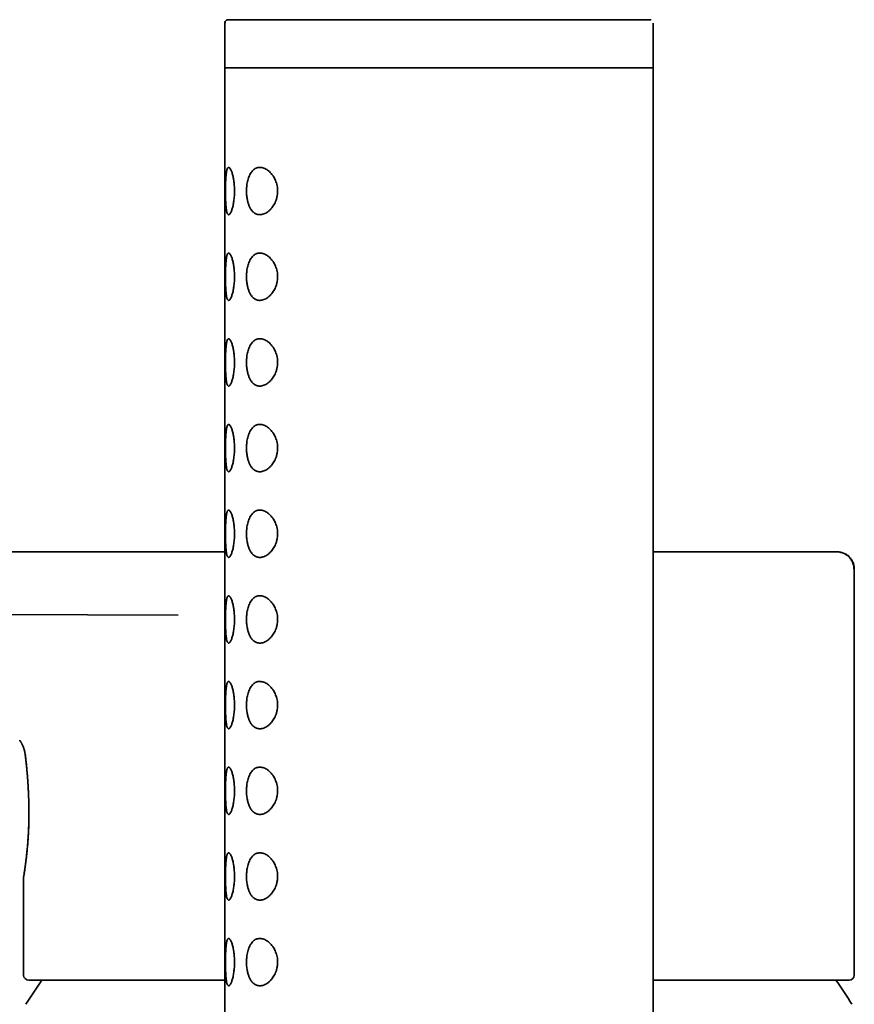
# Model space of a CAD drawing. Header units: millimetres. Extents: x 8 to 960, y 12 to 1994.
# Tile 16 of 24: x 230 to 279, y 1936 to 1994. Entities that reach past the tile are written whole.
import ezdxf

# ---------------------------------------------------------------- set-up
doc = ezdxf.new("R2010")
doc.units = ezdxf.units.MM

msp = doc.modelspace()

# ---------------------------------------------------------------- linework, layer by layer
at = {"color": 7, "linetype": 'Continuous', "lineweight": 35}
for p, q in [((241.978, 1993.644), (241.978, 1991.032)), ((266.87, 1993.819), (266.855, 1993.829)), ((266.978, 1991.032), (266.978, 1993.645)), ((241.978, 1991.644), (241.978, 1807.044)), ((266.978, 1807.044), (266.978, 1991.645)), ((241.978, 1991.032), (254.478, 1991.032)), ((254.478, 1991.032), (266.978, 1991.032)), ((195.049, 1962.792), (241.978, 1962.792)), ((278.728, 1938.092), (278.728, 1961.792)), ((224.511, 1959.149), (239.253, 1959.093)), ((230.228, 1943.793), (230.228, 1938.092))]:
    msp.add_line(p, q, dxfattribs=at)
for centre, radius, start, end in [((230.528, 1938.092), 0.3, 180, 270), ((254.478, 1921.454), 28.358, 144.81721, 148.23381), ((254.478, 1921.454), 28.358, 31.76619, 35.18517), ((278.428, 1938.092), 0.3, 270, 0)]:
    msp.add_arc(centre, radius, start, end, dxfattribs=at)
for points, knots in [([(241.978, 1993.644), (241.98, 1993.663), (241.983, 1993.703), (242.01, 1993.756), (242.051, 1993.803), (242.109, 1993.837), (242.155, 1993.842), (242.178, 1993.844)], [0, 0, 0, 0, 0.187104, 0.373888, 0.560171, 0.779799, 1, 1, 1, 1]), ([(242.102, 1993.829), (242.084, 1993.82), (242.05, 1993.801), (242.013, 1993.757), (241.991, 1993.703), (241.993, 1993.664), (241.993, 1993.644)], [0, 0, 0, 0, 0.249041, 0.498813, 0.749232, 1, 1, 1, 1]), ([(266.778, 1993.844), (266.772, 1993.844), (266.762, 1993.844), (266.71, 1993.844), (266.63, 1993.844), (266.521, 1993.844), (266.383, 1993.844), (266.217, 1993.844), (266.022, 1993.844), (265.8, 1993.844), (265.55, 1993.844), (265.275, 1993.844), (264.973, 1993.844), (264.647, 1993.844), (264.296, 1993.844), (263.921, 1993.844), (263.525, 1993.844), (263.106, 1993.844), (262.666, 1993.844), (262.208, 1993.844), (261.73, 1993.844), (261.235, 1993.844), (260.724, 1993.844), (260.199, 1993.844), (259.659, 1993.844), (259.107, 1993.844), (258.544, 1993.844), (257.971, 1993.844), (257.391, 1993.844), (256.802, 1993.844), (256.209, 1993.844), (255.611, 1993.844), (255.011, 1993.844), (254.409, 1993.844), (253.807, 1993.844), (253.208, 1993.844), (252.611, 1993.844), (252.019, 1993.844), (251.432, 1993.844), (250.853, 1993.844), (250.282, 1993.844), (249.722, 1993.844), (249.172, 1993.844), (248.636, 1993.844), (248.114, 1993.844), (247.606, 1993.844), (247.115, 1993.844), (246.642, 1993.844), (246.188, 1993.844), (245.753, 1993.844), (245.339, 1993.844), (244.947, 1993.844), (244.578, 1993.844), (244.233, 1993.844), (243.912, 1993.844), (243.616, 1993.844), (243.347, 1993.844), (243.103, 1993.844), (242.887, 1993.844), (242.699, 1993.844), (242.539, 1993.844), (242.408, 1993.844), (242.305, 1993.844), (242.232, 1993.844), (242.187, 1993.844), (242.181, 1993.844), (242.178, 1993.844)], [0, 0, 0, 0, 0.015646, 0.031253, 0.046858, 0.0625, 0.078148, 0.093755, 0.10936, 0.125, 0.14065, 0.156258, 0.171863, 0.187501, 0.203151, 0.218759, 0.234363, 0.25, 0.265647, 0.281254, 0.296859, 0.312499, 0.328148, 0.343756, 0.359361, 0.375001, 0.390652, 0.40626, 0.421865, 0.437503, 0.453152, 0.46876, 0.484364, 0.5, 0.515647, 0.531254, 0.546858, 0.562498, 0.578146, 0.593753, 0.609359, 0.624999, 0.640649, 0.656258, 0.671863, 0.687501, 0.703151, 0.718759, 0.734363, 0.75, 0.765648, 0.781255, 0.79686, 0.8125, 0.828148, 0.843756, 0.859361, 0.875, 0.890651, 0.906259, 0.921863, 0.9375, 0.953147, 0.968754, 0.984359, 1, 1, 1, 1]), ([(266.778, 1993.844), (266.798, 1993.843), (266.825, 1993.842), (266.848, 1993.83), (266.854, 1993.827)], [0, 0, 0, 0, 0.748061, 1, 1, 1, 1]), ([(242.017, 1983.844), (242.017, 1983.895), (242.017, 1983.996), (242.019, 1984.148), (242.023, 1984.297), (242.028, 1984.441), (242.035, 1984.577), (242.043, 1984.702), (242.054, 1984.816), (242.067, 1984.92), (242.082, 1985.011), (242.1, 1985.089), (242.122, 1985.15), (242.146, 1985.194), (242.172, 1985.221), (242.201, 1985.229), (242.232, 1985.22), (242.264, 1985.194), (242.297, 1985.152), (242.331, 1985.091), (242.365, 1985.013), (242.398, 1984.921), (242.429, 1984.816), (242.457, 1984.699), (242.486, 1984.555), (242.513, 1984.38), (242.532, 1984.193), (242.542, 1984.021), (242.545, 1983.869), (242.543, 1983.714), (242.536, 1983.558), (242.523, 1983.403), (242.505, 1983.256), (242.483, 1983.117), (242.457, 1982.989), (242.429, 1982.871), (242.398, 1982.766), (242.365, 1982.674), (242.331, 1982.597), (242.297, 1982.537), (242.264, 1982.493), (242.227, 1982.463), (242.188, 1982.457), (242.153, 1982.483), (242.125, 1982.53), (242.104, 1982.587), (242.086, 1982.66), (242.069, 1982.75), (242.056, 1982.856), (242.044, 1982.974), (242.035, 1983.102), (242.028, 1983.239), (242.023, 1983.383), (242.02, 1983.533), (242.017, 1983.688), (242.017, 1983.792), (242.017, 1983.844)], [0, 0, 0, 0, 0.017458, 0.034916, 0.05278, 0.0707, 0.088567, 0.10582, 0.123122, 0.140372, 0.158309, 0.176307, 0.194244, 0.212511, 0.230842, 0.249115, 0.267085, 0.285109, 0.303077, 0.321463, 0.339911, 0.358297, 0.376146, 0.394049, 0.411899, 0.437086, 0.462265, 0.47966, 0.497112, 0.514504, 0.532911, 0.551389, 0.569804, 0.587854, 0.605959, 0.624009, 0.642148, 0.660345, 0.678482, 0.696666, 0.714909, 0.733095, 0.759136, 0.785173, 0.802748, 0.820379, 0.837951, 0.85614, 0.874393, 0.892587, 0.910461, 0.928389, 0.946263, 0.964157, 0.982109, 1, 1, 1, 1]), ([(243.243, 1983.844), (243.245, 1983.911), (243.248, 1984.046), (243.269, 1984.231), (243.299, 1984.395), (243.336, 1984.539), (243.382, 1984.678), (243.44, 1984.808), (243.508, 1984.925), (243.584, 1985.023), (243.667, 1985.101), (243.755, 1985.16), (243.855, 1985.203), (243.965, 1985.225), (244.085, 1985.225), (244.202, 1985.202), (244.316, 1985.159), (244.424, 1985.1), (244.53, 1985.024), (244.632, 1984.931), (244.729, 1984.82), (244.813, 1984.701), (244.883, 1984.578), (244.941, 1984.454), (244.993, 1984.314), (245.033, 1984.157), (245.057, 1984), (245.064, 1983.854), (245.059, 1983.722), (245.041, 1983.57), (245.003, 1983.404), (244.945, 1983.24), (244.878, 1983.099), (244.807, 1982.977), (244.719, 1982.855), (244.615, 1982.739), (244.494, 1982.634), (244.372, 1982.556), (244.253, 1982.503), (244.137, 1982.471), (244.028, 1982.461), (243.927, 1982.469), (243.834, 1982.493), (243.747, 1982.532), (243.667, 1982.587), (243.594, 1982.655), (243.517, 1982.749), (243.44, 1982.876), (243.37, 1983.04), (243.314, 1983.223), (243.278, 1983.397), (243.257, 1983.558), (243.246, 1983.7), (243.244, 1983.796), (243.243, 1983.844)], [0, 0, 0, 0, 0.021198, 0.042401, 0.059737, 0.077143, 0.094488, 0.113877, 0.133348, 0.152747, 0.17203, 0.19138, 0.210678, 0.23358, 0.256562, 0.279475, 0.299672, 0.319916, 0.340107, 0.36011, 0.380168, 0.400156, 0.416231, 0.432347, 0.448405, 0.466764, 0.485112, 0.498955, 0.512857, 0.526704, 0.547336, 0.567987, 0.585236, 0.602544, 0.619811, 0.643311, 0.666911, 0.690432, 0.712008, 0.733644, 0.755221, 0.773785, 0.792388, 0.810943, 0.827952, 0.845001, 0.862001, 0.885775, 0.909543, 0.932121, 0.954691, 0.969779, 0.984916, 1, 1, 1, 1]), ([(242.017, 1978.844), (242.017, 1978.895), (242.017, 1978.996), (242.019, 1979.148), (242.023, 1979.297), (242.028, 1979.441), (242.035, 1979.577), (242.043, 1979.702), (242.054, 1979.816), (242.067, 1979.92), (242.082, 1980.011), (242.1, 1980.089), (242.122, 1980.15), (242.146, 1980.194), (242.172, 1980.221), (242.201, 1980.229), (242.232, 1980.22), (242.264, 1980.194), (242.297, 1980.152), (242.331, 1980.091), (242.365, 1980.013), (242.398, 1979.921), (242.429, 1979.816), (242.457, 1979.699), (242.486, 1979.555), (242.513, 1979.38), (242.532, 1979.193), (242.542, 1979.021), (242.545, 1978.869), (242.543, 1978.714), (242.536, 1978.558), (242.523, 1978.403), (242.505, 1978.256), (242.483, 1978.117), (242.457, 1977.989), (242.429, 1977.871), (242.398, 1977.766), (242.365, 1977.674), (242.331, 1977.597), (242.297, 1977.537), (242.264, 1977.493), (242.227, 1977.463), (242.188, 1977.457), (242.153, 1977.483), (242.125, 1977.53), (242.104, 1977.587), (242.086, 1977.66), (242.069, 1977.75), (242.056, 1977.856), (242.044, 1977.974), (242.035, 1978.102), (242.028, 1978.239), (242.023, 1978.383), (242.02, 1978.533), (242.017, 1978.688), (242.017, 1978.792), (242.017, 1978.844)], [0, 0, 0, 0, 0.017458, 0.034916, 0.05278, 0.0707, 0.088567, 0.10582, 0.123122, 0.140372, 0.158309, 0.176307, 0.194244, 0.212511, 0.230842, 0.249115, 0.267085, 0.285109, 0.303077, 0.321463, 0.339911, 0.358297, 0.376146, 0.394049, 0.411899, 0.437086, 0.462265, 0.47966, 0.497112, 0.514504, 0.532911, 0.551389, 0.569804, 0.587854, 0.605959, 0.624009, 0.642148, 0.660345, 0.678482, 0.696666, 0.714909, 0.733095, 0.759136, 0.785173, 0.802748, 0.820379, 0.837951, 0.85614, 0.874393, 0.892587, 0.910461, 0.928389, 0.946263, 0.964157, 0.982109, 1, 1, 1, 1]), ([(243.243, 1978.844), (243.245, 1978.911), (243.248, 1979.046), (243.269, 1979.231), (243.299, 1979.395), (243.336, 1979.539), (243.382, 1979.678), (243.44, 1979.808), (243.508, 1979.925), (243.584, 1980.023), (243.667, 1980.101), (243.755, 1980.16), (243.855, 1980.203), (243.965, 1980.225), (244.085, 1980.225), (244.202, 1980.202), (244.316, 1980.159), (244.424, 1980.1), (244.53, 1980.024), (244.632, 1979.931), (244.729, 1979.82), (244.813, 1979.701), (244.883, 1979.578), (244.941, 1979.454), (244.993, 1979.314), (245.033, 1979.157), (245.057, 1979), (245.064, 1978.854), (245.059, 1978.722), (245.041, 1978.57), (245.003, 1978.404), (244.945, 1978.24), (244.878, 1978.099), (244.807, 1977.977), (244.719, 1977.855), (244.615, 1977.739), (244.494, 1977.634), (244.372, 1977.556), (244.253, 1977.503), (244.137, 1977.471), (244.028, 1977.461), (243.927, 1977.469), (243.834, 1977.493), (243.747, 1977.532), (243.667, 1977.587), (243.594, 1977.655), (243.517, 1977.749), (243.44, 1977.876), (243.37, 1978.04), (243.314, 1978.223), (243.278, 1978.397), (243.257, 1978.558), (243.246, 1978.7), (243.244, 1978.796), (243.243, 1978.844)], [0, 0, 0, 0, 0.021198, 0.042401, 0.059737, 0.077143, 0.094488, 0.113877, 0.133348, 0.152747, 0.17203, 0.19138, 0.210678, 0.23358, 0.256562, 0.279475, 0.299672, 0.319916, 0.340107, 0.36011, 0.380168, 0.400156, 0.416231, 0.432347, 0.448405, 0.466764, 0.485112, 0.498955, 0.512857, 0.526704, 0.547336, 0.567987, 0.585236, 0.602544, 0.619811, 0.643311, 0.666911, 0.690432, 0.712008, 0.733644, 0.755221, 0.773785, 0.792388, 0.810943, 0.827952, 0.845001, 0.862001, 0.885775, 0.909543, 0.932121, 0.954691, 0.969779, 0.984916, 1, 1, 1, 1]), ([(242.017, 1973.844), (242.017, 1973.895), (242.017, 1973.996), (242.019, 1974.148), (242.023, 1974.297), (242.028, 1974.441), (242.035, 1974.577), (242.043, 1974.702), (242.054, 1974.816), (242.067, 1974.92), (242.082, 1975.011), (242.1, 1975.089), (242.122, 1975.15), (242.146, 1975.194), (242.172, 1975.221), (242.201, 1975.229), (242.232, 1975.22), (242.264, 1975.194), (242.297, 1975.152), (242.331, 1975.091), (242.365, 1975.013), (242.398, 1974.921), (242.429, 1974.816), (242.457, 1974.699), (242.486, 1974.555), (242.513, 1974.38), (242.532, 1974.193), (242.542, 1974.021), (242.545, 1973.869), (242.543, 1973.714), (242.536, 1973.558), (242.523, 1973.403), (242.505, 1973.256), (242.483, 1973.117), (242.457, 1972.989), (242.429, 1972.871), (242.398, 1972.766), (242.365, 1972.674), (242.331, 1972.597), (242.297, 1972.537), (242.264, 1972.493), (242.227, 1972.463), (242.188, 1972.457), (242.153, 1972.483), (242.125, 1972.53), (242.104, 1972.587), (242.086, 1972.66), (242.069, 1972.75), (242.056, 1972.856), (242.044, 1972.974), (242.035, 1973.102), (242.028, 1973.239), (242.023, 1973.383), (242.02, 1973.533), (242.017, 1973.688), (242.017, 1973.792), (242.017, 1973.844)], [0, 0, 0, 0, 0.017458, 0.034916, 0.05278, 0.0707, 0.088567, 0.10582, 0.123122, 0.140372, 0.158309, 0.176307, 0.194244, 0.212511, 0.230842, 0.249115, 0.267085, 0.285109, 0.303077, 0.321463, 0.339911, 0.358297, 0.376146, 0.394049, 0.411899, 0.437086, 0.462265, 0.47966, 0.497112, 0.514504, 0.532911, 0.551389, 0.569804, 0.587854, 0.605959, 0.624009, 0.642148, 0.660345, 0.678482, 0.696666, 0.714909, 0.733095, 0.759136, 0.785173, 0.802748, 0.820379, 0.837951, 0.85614, 0.874393, 0.892587, 0.910461, 0.928389, 0.946263, 0.964157, 0.982109, 1, 1, 1, 1]), ([(243.243, 1973.844), (243.245, 1973.911), (243.248, 1974.046), (243.269, 1974.231), (243.299, 1974.395), (243.336, 1974.539), (243.382, 1974.678), (243.44, 1974.808), (243.508, 1974.925), (243.584, 1975.023), (243.667, 1975.101), (243.755, 1975.16), (243.855, 1975.203), (243.965, 1975.225), (244.085, 1975.225), (244.202, 1975.202), (244.316, 1975.159), (244.424, 1975.1), (244.53, 1975.024), (244.632, 1974.931), (244.729, 1974.82), (244.813, 1974.701), (244.883, 1974.578), (244.941, 1974.454), (244.993, 1974.314), (245.033, 1974.157), (245.057, 1974), (245.064, 1973.854), (245.059, 1973.722), (245.041, 1973.57), (245.003, 1973.404), (244.945, 1973.24), (244.878, 1973.099), (244.807, 1972.977), (244.719, 1972.855), (244.615, 1972.739), (244.494, 1972.634), (244.372, 1972.556), (244.253, 1972.503), (244.137, 1972.471), (244.028, 1972.461), (243.927, 1972.469), (243.834, 1972.493), (243.747, 1972.532), (243.667, 1972.587), (243.594, 1972.655), (243.517, 1972.749), (243.44, 1972.876), (243.37, 1973.04), (243.314, 1973.223), (243.278, 1973.397), (243.257, 1973.558), (243.246, 1973.7), (243.244, 1973.796), (243.243, 1973.844)], [0, 0, 0, 0, 0.021198, 0.042401, 0.059737, 0.077143, 0.094488, 0.113877, 0.133348, 0.152747, 0.17203, 0.19138, 0.210678, 0.23358, 0.256562, 0.279475, 0.299672, 0.319916, 0.340107, 0.36011, 0.380168, 0.400156, 0.416231, 0.432347, 0.448405, 0.466764, 0.485112, 0.498955, 0.512857, 0.526704, 0.547336, 0.567987, 0.585236, 0.602544, 0.619811, 0.643311, 0.666911, 0.690432, 0.712008, 0.733644, 0.755221, 0.773785, 0.792388, 0.810943, 0.827952, 0.845001, 0.862001, 0.885775, 0.909543, 0.932121, 0.954691, 0.969779, 0.984916, 1, 1, 1, 1]), ([(242.017, 1968.844), (242.017, 1968.895), (242.017, 1968.996), (242.019, 1969.148), (242.023, 1969.297), (242.028, 1969.441), (242.035, 1969.577), (242.043, 1969.702), (242.054, 1969.816), (242.067, 1969.92), (242.082, 1970.011), (242.1, 1970.089), (242.122, 1970.15), (242.146, 1970.194), (242.172, 1970.221), (242.201, 1970.229), (242.232, 1970.22), (242.264, 1970.194), (242.297, 1970.152), (242.331, 1970.091), (242.365, 1970.013), (242.398, 1969.921), (242.429, 1969.816), (242.457, 1969.699), (242.486, 1969.555), (242.513, 1969.38), (242.532, 1969.193), (242.542, 1969.021), (242.545, 1968.869), (242.543, 1968.714), (242.536, 1968.558), (242.523, 1968.403), (242.505, 1968.256), (242.483, 1968.117), (242.457, 1967.989), (242.429, 1967.871), (242.398, 1967.766), (242.365, 1967.674), (242.331, 1967.597), (242.297, 1967.537), (242.264, 1967.493), (242.227, 1967.463), (242.188, 1967.457), (242.153, 1967.483), (242.125, 1967.53), (242.104, 1967.587), (242.086, 1967.66), (242.069, 1967.75), (242.056, 1967.856), (242.044, 1967.974), (242.035, 1968.102), (242.028, 1968.239), (242.023, 1968.383), (242.02, 1968.533), (242.017, 1968.688), (242.017, 1968.792), (242.017, 1968.844)], [0, 0, 0, 0, 0.017458, 0.034916, 0.05278, 0.0707, 0.088567, 0.10582, 0.123122, 0.140372, 0.158309, 0.176307, 0.194244, 0.212511, 0.230842, 0.249115, 0.267085, 0.285109, 0.303077, 0.321463, 0.339911, 0.358297, 0.376146, 0.394049, 0.411899, 0.437086, 0.462265, 0.47966, 0.497112, 0.514504, 0.532911, 0.551389, 0.569804, 0.587854, 0.605959, 0.624009, 0.642148, 0.660345, 0.678482, 0.696666, 0.714909, 0.733095, 0.759136, 0.785173, 0.802748, 0.820379, 0.837951, 0.85614, 0.874393, 0.892587, 0.910461, 0.928389, 0.946263, 0.964157, 0.982109, 1, 1, 1, 1]), ([(243.243, 1968.844), (243.245, 1968.911), (243.248, 1969.046), (243.269, 1969.231), (243.299, 1969.395), (243.336, 1969.539), (243.382, 1969.678), (243.44, 1969.808), (243.508, 1969.925), (243.584, 1970.023), (243.667, 1970.101), (243.755, 1970.16), (243.855, 1970.203), (243.965, 1970.225), (244.085, 1970.225), (244.202, 1970.202), (244.316, 1970.159), (244.424, 1970.1), (244.53, 1970.024), (244.632, 1969.931), (244.729, 1969.82), (244.813, 1969.701), (244.883, 1969.578), (244.941, 1969.454), (244.993, 1969.314), (245.033, 1969.157), (245.057, 1969), (245.064, 1968.854), (245.059, 1968.722), (245.041, 1968.57), (245.003, 1968.404), (244.945, 1968.24), (244.878, 1968.099), (244.807, 1967.977), (244.719, 1967.855), (244.615, 1967.739), (244.494, 1967.634), (244.372, 1967.556), (244.253, 1967.503), (244.137, 1967.471), (244.028, 1967.461), (243.927, 1967.469), (243.834, 1967.493), (243.747, 1967.532), (243.667, 1967.587), (243.594, 1967.655), (243.517, 1967.749), (243.44, 1967.876), (243.37, 1968.04), (243.314, 1968.223), (243.278, 1968.397), (243.257, 1968.558), (243.246, 1968.7), (243.244, 1968.796), (243.243, 1968.844)], [0, 0, 0, 0, 0.021198, 0.042401, 0.059737, 0.077143, 0.094488, 0.113877, 0.133348, 0.152747, 0.17203, 0.19138, 0.210678, 0.23358, 0.256562, 0.279475, 0.299672, 0.319916, 0.340107, 0.36011, 0.380168, 0.400156, 0.416231, 0.432347, 0.448405, 0.466764, 0.485112, 0.498955, 0.512857, 0.526704, 0.547336, 0.567987, 0.585236, 0.602544, 0.619811, 0.643311, 0.666911, 0.690432, 0.712008, 0.733644, 0.755221, 0.773785, 0.792388, 0.810943, 0.827952, 0.845001, 0.862001, 0.885775, 0.909543, 0.932121, 0.954691, 0.969779, 0.984916, 1, 1, 1, 1]), ([(242.017, 1963.844), (242.017, 1963.895), (242.017, 1963.996), (242.019, 1964.148), (242.023, 1964.297), (242.028, 1964.441), (242.035, 1964.577), (242.043, 1964.702), (242.054, 1964.816), (242.067, 1964.92), (242.082, 1965.011), (242.1, 1965.089), (242.122, 1965.15), (242.146, 1965.194), (242.172, 1965.221), (242.201, 1965.229), (242.232, 1965.22), (242.264, 1965.194), (242.297, 1965.152), (242.331, 1965.091), (242.365, 1965.013), (242.398, 1964.921), (242.429, 1964.816), (242.457, 1964.699), (242.486, 1964.555), (242.513, 1964.38), (242.532, 1964.193), (242.542, 1964.021), (242.545, 1963.869), (242.543, 1963.714), (242.536, 1963.558), (242.523, 1963.403), (242.505, 1963.256), (242.483, 1963.117), (242.457, 1962.989), (242.429, 1962.871), (242.398, 1962.766), (242.365, 1962.674), (242.331, 1962.597), (242.297, 1962.537), (242.264, 1962.493), (242.227, 1962.463), (242.188, 1962.457), (242.153, 1962.483), (242.125, 1962.53), (242.104, 1962.587), (242.086, 1962.66), (242.069, 1962.75), (242.056, 1962.856), (242.044, 1962.974), (242.035, 1963.102), (242.028, 1963.239), (242.023, 1963.383), (242.02, 1963.533), (242.017, 1963.688), (242.017, 1963.792), (242.017, 1963.844)], [0, 0, 0, 0, 0.017458, 0.034916, 0.05278, 0.0707, 0.088567, 0.10582, 0.123122, 0.140372, 0.158309, 0.176307, 0.194244, 0.212511, 0.230842, 0.249115, 0.267085, 0.285109, 0.303077, 0.321463, 0.339911, 0.358297, 0.376146, 0.394049, 0.411899, 0.437086, 0.462265, 0.47966, 0.497112, 0.514504, 0.532911, 0.551389, 0.569804, 0.587854, 0.605959, 0.624009, 0.642148, 0.660345, 0.678482, 0.696666, 0.714909, 0.733095, 0.759136, 0.785173, 0.802748, 0.820379, 0.837951, 0.85614, 0.874393, 0.892587, 0.910461, 0.928389, 0.946263, 0.964157, 0.982109, 1, 1, 1, 1]), ([(243.243, 1963.844), (243.245, 1963.911), (243.248, 1964.046), (243.269, 1964.231), (243.299, 1964.395), (243.336, 1964.539), (243.382, 1964.678), (243.44, 1964.808), (243.508, 1964.925), (243.584, 1965.023), (243.667, 1965.101), (243.755, 1965.16), (243.855, 1965.203), (243.965, 1965.225), (244.085, 1965.225), (244.202, 1965.202), (244.316, 1965.159), (244.424, 1965.1), (244.53, 1965.024), (244.632, 1964.931), (244.729, 1964.82), (244.813, 1964.701), (244.883, 1964.578), (244.941, 1964.454), (244.993, 1964.314), (245.033, 1964.157), (245.057, 1964), (245.064, 1963.854), (245.059, 1963.722), (245.041, 1963.57), (245.003, 1963.404), (244.945, 1963.24), (244.878, 1963.099), (244.807, 1962.977), (244.719, 1962.855), (244.615, 1962.739), (244.494, 1962.634), (244.372, 1962.556), (244.253, 1962.503), (244.137, 1962.471), (244.028, 1962.461), (243.927, 1962.469), (243.834, 1962.493), (243.747, 1962.532), (243.667, 1962.587), (243.594, 1962.655), (243.517, 1962.749), (243.44, 1962.876), (243.37, 1963.04), (243.314, 1963.223), (243.278, 1963.397), (243.257, 1963.558), (243.246, 1963.7), (243.244, 1963.796), (243.243, 1963.844)], [0, 0, 0, 0, 0.021198, 0.042401, 0.059737, 0.077143, 0.094488, 0.113877, 0.133348, 0.152747, 0.17203, 0.19138, 0.210678, 0.23358, 0.256562, 0.279475, 0.299672, 0.319916, 0.340107, 0.36011, 0.380168, 0.400156, 0.416231, 0.432347, 0.448405, 0.466764, 0.485112, 0.498955, 0.512857, 0.526704, 0.547336, 0.567987, 0.585236, 0.602544, 0.619811, 0.643311, 0.666911, 0.690432, 0.712008, 0.733644, 0.755221, 0.773785, 0.792388, 0.810943, 0.827952, 0.845001, 0.862001, 0.885775, 0.909543, 0.932121, 0.954691, 0.969779, 0.984916, 1, 1, 1, 1]), ([(266.978, 1962.792), (267.177, 1962.792), (267.603, 1962.792), (268.237, 1962.792), (268.882, 1962.792), (269.51, 1962.792), (270.12, 1962.792), (270.712, 1962.792), (271.284, 1962.792), (271.836, 1962.792), (272.365, 1962.792), (272.873, 1962.792), (273.359, 1962.792), (273.782, 1962.792), (274.146, 1962.792), (274.458, 1962.792), (274.757, 1962.792), (275.042, 1962.792), (275.314, 1962.792), (275.572, 1962.792), (275.816, 1962.792), (276.053, 1962.792), (276.279, 1962.792), (276.494, 1962.792), (276.693, 1962.792), (276.874, 1962.792), (277.038, 1962.792), (277.185, 1962.792), (277.313, 1962.792), (277.431, 1962.792), (277.535, 1962.792), (277.622, 1962.792), (277.684, 1962.792), (277.722, 1962.792), (277.727, 1962.792), (277.729, 1962.792)], [0, 0, 0, 0, 0.0304827, 0.0652317, 0.0999527, 0.1346882, 0.1694807, 0.2043726, 0.2392362, 0.2740301, 0.308797, 0.3435795, 0.3784206, 0.4133625, 0.4389895, 0.4645739, 0.4901325, 0.5156824, 0.5412406, 0.5668239, 0.5924492, 0.6181335, 0.6456796, 0.6731808, 0.7006581, 0.7281326, 0.7556253, 0.7831574, 0.8107497, 0.8369645, 0.8695679, 0.9021381, 0.9347101, 0.9673191, 1, 1, 1, 1]), ([(278.703, 1961.792), (278.7, 1961.84), (278.696, 1961.933), (278.664, 1962.064), (278.623, 1962.181), (278.57, 1962.29), (278.51, 1962.384), (278.443, 1962.468), (278.374, 1962.536), (278.299, 1962.596), (278.218, 1962.649), (278.134, 1962.693), (278.043, 1962.731), (277.943, 1962.762), (277.828, 1962.786), (277.746, 1962.79), (277.704, 1962.792)], [0, 0, 0, 0, 0.091357, 0.178061, 0.257655, 0.328589, 0.408322, 0.472194, 0.533217, 0.594185, 0.655025, 0.71825, 0.776008, 0.843191, 0.918528, 1, 1, 1, 1]), ([(277.729, 1962.792), (277.769, 1962.79), (277.852, 1962.787), (277.977, 1962.76), (278.09, 1962.723), (278.191, 1962.677), (278.279, 1962.627), (278.361, 1962.568), (278.437, 1962.5), (278.505, 1962.424), (278.563, 1962.342), (278.613, 1962.254), (278.659, 1962.153), (278.697, 1962.04), (278.723, 1961.915), (278.727, 1961.832), (278.728, 1961.792)], [0, 0, 0, 0, 0.077389, 0.158545, 0.24236, 0.306326, 0.370775, 0.435403, 0.500037, 0.56467, 0.629296, 0.693742, 0.757701, 0.841502, 0.922638, 1, 1, 1, 1]), ([(278.7, 1961.792), (278.705, 1961.792), (278.726, 1961.792), (278.727, 1961.792), (278.728, 1961.792)], [0, 0, 0, 0, 0.227954, 1, 1, 1, 1]), ([(242.017, 1958.844), (242.017, 1958.895), (242.017, 1958.996), (242.019, 1959.148), (242.023, 1959.297), (242.028, 1959.441), (242.035, 1959.577), (242.043, 1959.702), (242.054, 1959.816), (242.067, 1959.92), (242.082, 1960.011), (242.1, 1960.089), (242.122, 1960.15), (242.146, 1960.194), (242.172, 1960.221), (242.201, 1960.229), (242.232, 1960.22), (242.264, 1960.194), (242.297, 1960.152), (242.331, 1960.091), (242.365, 1960.013), (242.398, 1959.921), (242.429, 1959.816), (242.457, 1959.699), (242.486, 1959.555), (242.513, 1959.38), (242.532, 1959.193), (242.542, 1959.021), (242.545, 1958.869), (242.543, 1958.714), (242.536, 1958.558), (242.523, 1958.403), (242.505, 1958.256), (242.483, 1958.117), (242.457, 1957.989), (242.429, 1957.871), (242.398, 1957.766), (242.365, 1957.674), (242.331, 1957.597), (242.297, 1957.537), (242.264, 1957.493), (242.227, 1957.463), (242.188, 1957.457), (242.153, 1957.483), (242.125, 1957.53), (242.104, 1957.587), (242.086, 1957.66), (242.069, 1957.75), (242.056, 1957.856), (242.044, 1957.974), (242.035, 1958.102), (242.028, 1958.239), (242.023, 1958.383), (242.02, 1958.533), (242.017, 1958.688), (242.017, 1958.792), (242.017, 1958.844)], [0, 0, 0, 0, 0.017458, 0.034916, 0.05278, 0.0707, 0.088567, 0.10582, 0.123122, 0.140372, 0.158309, 0.176307, 0.194244, 0.212511, 0.230842, 0.249115, 0.267085, 0.285109, 0.303077, 0.321463, 0.339911, 0.358297, 0.376146, 0.394049, 0.411899, 0.437086, 0.462265, 0.47966, 0.497112, 0.514504, 0.532911, 0.551389, 0.569804, 0.587854, 0.605959, 0.624009, 0.642148, 0.660345, 0.678482, 0.696666, 0.714909, 0.733095, 0.759136, 0.785173, 0.802748, 0.820379, 0.837951, 0.85614, 0.874393, 0.892587, 0.910461, 0.928389, 0.946263, 0.964157, 0.982109, 1, 1, 1, 1]), ([(243.243, 1958.844), (243.245, 1958.911), (243.248, 1959.046), (243.269, 1959.231), (243.299, 1959.395), (243.336, 1959.539), (243.382, 1959.678), (243.44, 1959.808), (243.508, 1959.925), (243.584, 1960.023), (243.667, 1960.101), (243.755, 1960.16), (243.855, 1960.203), (243.965, 1960.225), (244.085, 1960.225), (244.202, 1960.202), (244.316, 1960.159), (244.424, 1960.1), (244.53, 1960.024), (244.632, 1959.931), (244.729, 1959.82), (244.813, 1959.701), (244.883, 1959.578), (244.941, 1959.454), (244.993, 1959.314), (245.033, 1959.157), (245.057, 1959), (245.064, 1958.854), (245.059, 1958.722), (245.041, 1958.57), (245.003, 1958.404), (244.945, 1958.24), (244.878, 1958.099), (244.807, 1957.977), (244.719, 1957.855), (244.615, 1957.739), (244.494, 1957.634), (244.372, 1957.556), (244.253, 1957.503), (244.137, 1957.471), (244.028, 1957.461), (243.927, 1957.469), (243.834, 1957.493), (243.747, 1957.532), (243.667, 1957.587), (243.594, 1957.655), (243.517, 1957.749), (243.44, 1957.876), (243.37, 1958.04), (243.314, 1958.223), (243.278, 1958.397), (243.257, 1958.558), (243.246, 1958.7), (243.244, 1958.796), (243.243, 1958.844)], [0, 0, 0, 0, 0.021198, 0.042401, 0.059737, 0.077143, 0.094488, 0.113877, 0.133348, 0.152747, 0.17203, 0.19138, 0.210678, 0.23358, 0.256562, 0.279475, 0.299672, 0.319916, 0.340107, 0.36011, 0.380168, 0.400156, 0.416231, 0.432347, 0.448405, 0.466764, 0.485112, 0.498955, 0.512857, 0.526704, 0.547336, 0.567987, 0.585236, 0.602544, 0.619811, 0.643311, 0.666911, 0.690432, 0.712008, 0.733644, 0.755221, 0.773785, 0.792388, 0.810943, 0.827952, 0.845001, 0.862001, 0.885775, 0.909543, 0.932121, 0.954691, 0.969779, 0.984916, 1, 1, 1, 1]), ([(242.017, 1953.844), (242.017, 1953.895), (242.017, 1953.996), (242.019, 1954.148), (242.023, 1954.297), (242.028, 1954.441), (242.035, 1954.577), (242.043, 1954.702), (242.054, 1954.816), (242.067, 1954.92), (242.082, 1955.011), (242.1, 1955.089), (242.122, 1955.15), (242.146, 1955.194), (242.172, 1955.221), (242.201, 1955.229), (242.232, 1955.22), (242.264, 1955.194), (242.297, 1955.152), (242.331, 1955.091), (242.365, 1955.013), (242.398, 1954.921), (242.429, 1954.816), (242.457, 1954.699), (242.486, 1954.555), (242.513, 1954.38), (242.532, 1954.193), (242.542, 1954.021), (242.545, 1953.869), (242.543, 1953.714), (242.536, 1953.558), (242.523, 1953.403), (242.505, 1953.256), (242.483, 1953.117), (242.457, 1952.989), (242.429, 1952.871), (242.398, 1952.766), (242.365, 1952.674), (242.331, 1952.597), (242.297, 1952.537), (242.264, 1952.493), (242.227, 1952.463), (242.188, 1952.457), (242.153, 1952.483), (242.125, 1952.53), (242.104, 1952.587), (242.086, 1952.66), (242.069, 1952.75), (242.056, 1952.856), (242.044, 1952.974), (242.035, 1953.102), (242.028, 1953.239), (242.023, 1953.383), (242.02, 1953.533), (242.017, 1953.688), (242.017, 1953.792), (242.017, 1953.844)], [0, 0, 0, 0, 0.017458, 0.034916, 0.05278, 0.0707, 0.088567, 0.10582, 0.123122, 0.140372, 0.158309, 0.176307, 0.194244, 0.212511, 0.230842, 0.249115, 0.267085, 0.285109, 0.303077, 0.321463, 0.339911, 0.358297, 0.376146, 0.394049, 0.411899, 0.437086, 0.462265, 0.47966, 0.497112, 0.514504, 0.532911, 0.551389, 0.569804, 0.587854, 0.605959, 0.624009, 0.642148, 0.660345, 0.678482, 0.696666, 0.714909, 0.733095, 0.759136, 0.785173, 0.802748, 0.820379, 0.837951, 0.85614, 0.874393, 0.892587, 0.910461, 0.928389, 0.946263, 0.964157, 0.982109, 1, 1, 1, 1]), ([(243.243, 1953.844), (243.245, 1953.911), (243.248, 1954.046), (243.269, 1954.231), (243.299, 1954.395), (243.336, 1954.539), (243.382, 1954.678), (243.44, 1954.808), (243.508, 1954.925), (243.584, 1955.023), (243.667, 1955.101), (243.755, 1955.16), (243.855, 1955.203), (243.965, 1955.225), (244.085, 1955.225), (244.202, 1955.202), (244.316, 1955.159), (244.424, 1955.1), (244.53, 1955.024), (244.632, 1954.931), (244.729, 1954.82), (244.813, 1954.701), (244.883, 1954.578), (244.941, 1954.454), (244.993, 1954.314), (245.033, 1954.157), (245.057, 1954), (245.064, 1953.854), (245.059, 1953.722), (245.041, 1953.57), (245.003, 1953.404), (244.945, 1953.24), (244.878, 1953.099), (244.807, 1952.977), (244.719, 1952.855), (244.615, 1952.739), (244.494, 1952.634), (244.372, 1952.556), (244.253, 1952.503), (244.137, 1952.471), (244.028, 1952.461), (243.927, 1952.469), (243.834, 1952.493), (243.747, 1952.532), (243.667, 1952.587), (243.594, 1952.655), (243.517, 1952.749), (243.44, 1952.876), (243.37, 1953.04), (243.314, 1953.223), (243.278, 1953.397), (243.257, 1953.558), (243.246, 1953.7), (243.244, 1953.796), (243.243, 1953.844)], [0, 0, 0, 0, 0.021198, 0.042401, 0.059737, 0.077143, 0.094488, 0.113877, 0.133348, 0.152747, 0.17203, 0.19138, 0.210678, 0.23358, 0.256562, 0.279475, 0.299672, 0.319916, 0.340107, 0.36011, 0.380168, 0.400156, 0.416231, 0.432347, 0.448405, 0.466764, 0.485112, 0.498955, 0.512857, 0.526704, 0.547336, 0.567987, 0.585236, 0.602544, 0.619811, 0.643311, 0.666911, 0.690432, 0.712008, 0.733644, 0.755221, 0.773785, 0.792388, 0.810943, 0.827952, 0.845001, 0.862001, 0.885775, 0.909543, 0.932121, 0.954691, 0.969779, 0.984916, 1, 1, 1, 1]), ([(230.003, 1951.79), (230.003, 1951.789), (230.004, 1951.788), (230.012, 1951.777), (230.023, 1951.762), (230.033, 1951.748), (230.04, 1951.738), (230.047, 1951.727), (230.055, 1951.715), (230.064, 1951.702), (230.074, 1951.687), (230.084, 1951.669), (230.097, 1951.648), (230.113, 1951.62), (230.133, 1951.584), (230.156, 1951.54), (230.181, 1951.485), (230.206, 1951.425), (230.229, 1951.365), (230.242, 1951.326), (230.248, 1951.308)], [0, 0, 0, 0, 0.029948, 0.125854, 0.221506, 0.253347, 0.286112, 0.319803, 0.354422, 0.389971, 0.426452, 0.463866, 0.50766, 0.561496, 0.625376, 0.6993, 0.776901, 0.864806, 0.939171, 1, 1, 1, 1]), ([(230.261, 1951.254), (230.257, 1951.27), (230.247, 1951.303), (230.23, 1951.353), (230.211, 1951.406), (230.188, 1951.462), (230.163, 1951.52), (230.137, 1951.572), (230.119, 1951.606), (230.109, 1951.625), (230.105, 1951.632), (230.101, 1951.639), (230.097, 1951.646), (230.094, 1951.651), (230.08, 1951.675), (230.058, 1951.71), (230.033, 1951.748), (230.014, 1951.774), (230.008, 1951.783), (230.005, 1951.787)], [0, 0, 0, 0, 0.050321, 0.106855, 0.169604, 0.238569, 0.321419, 0.408913, 0.479542, 0.495253, 0.509808, 0.523205, 0.535446, 0.54653, 0.556457, 0.67752, 0.787774, 0.893187, 1, 1, 1, 1]), ([(230.248, 1951.308), (230.262, 1951.259), (230.29, 1951.165), (230.322, 1951.005), (230.337, 1950.889), (230.345, 1950.833)], [0, 0, 0, 0, 0.351314, 0.684572, 1, 1, 1, 1]), ([(230.249, 1943.922), (230.253, 1943.948), (230.262, 1944.002), (230.278, 1944.107), (230.291, 1944.194), (230.299, 1944.249), (230.302, 1944.266), (230.304, 1944.284), (230.307, 1944.303), (230.31, 1944.322), (230.313, 1944.349), (230.319, 1944.387), (230.326, 1944.44), (230.335, 1944.505), (230.346, 1944.581), (230.357, 1944.67), (230.37, 1944.773), (230.384, 1944.892), (230.401, 1945.038), (230.419, 1945.204), (230.437, 1945.383), (230.45, 1945.524), (230.459, 1945.624), (230.464, 1945.687), (230.47, 1945.748), (230.474, 1945.807), (230.479, 1945.864), (230.488, 1945.986), (230.501, 1946.176), (230.515, 1946.436), (230.526, 1946.693), (230.535, 1946.954), (230.54, 1947.219), (230.543, 1947.49), (230.542, 1947.754), (230.539, 1948.009), (230.533, 1948.259), (230.524, 1948.515), (230.513, 1948.777), (230.5, 1949.025), (230.485, 1949.256), (230.472, 1949.451), (230.458, 1949.634), (230.443, 1949.812), (230.428, 1949.984), (230.413, 1950.153), (230.398, 1950.311), (230.382, 1950.463), (230.369, 1950.593), (230.357, 1950.696), (230.349, 1950.774), (230.344, 1950.817), (230.342, 1950.834)], [0, 0, 0, 0, 0.0330096, 0.0678279, 0.0999682, 0.1042819, 0.1086198, 0.1129817, 0.1173678, 0.121778, 0.1262123, 0.1358765, 0.1473226, 0.1605506, 0.1755604, 0.192352, 0.2109254, 0.2312805, 0.2534172, 0.2819384, 0.3082485, 0.3323474, 0.3412106, 0.3497325, 0.357913, 0.3657523, 0.3732503, 0.3804071, 0.4135867, 0.4456601, 0.4766301, 0.5064996, 0.5378102, 0.5690607, 0.6002553, 0.6281784, 0.6567285, 0.6863576, 0.7170682, 0.7488624, 0.7750815, 0.8015148, 0.8219243, 0.8452004, 0.8713431, 0.8913502, 0.9159912, 0.9399705, 0.9602598, 0.9775571, 0.9908039, 1, 1, 1, 1]), ([(230.345, 1950.833), (230.353, 1950.753), (230.371, 1950.593), (230.398, 1950.323), (230.422, 1950.074), (230.443, 1949.854), (230.458, 1949.67), (230.472, 1949.48), (230.485, 1949.286), (230.501, 1949.037), (230.517, 1948.731), (230.531, 1948.37), (230.54, 1948.01), (230.544, 1947.656), (230.543, 1947.31), (230.538, 1946.988), (230.528, 1946.685), (230.518, 1946.47), (230.51, 1946.325), (230.506, 1946.248), (230.501, 1946.172), (230.497, 1946.095), (230.491, 1946.019), (230.484, 1945.919), (230.475, 1945.792), (230.462, 1945.634), (230.45, 1945.504), (230.44, 1945.403), (230.434, 1945.333), (230.427, 1945.262), (230.419, 1945.191), (230.412, 1945.119), (230.4, 1945.018), (230.387, 1944.897), (230.371, 1944.765), (230.357, 1944.653), (230.345, 1944.562), (230.335, 1944.488), (230.328, 1944.442), (230.324, 1944.415), (230.323, 1944.402), (230.321, 1944.39), (230.319, 1944.378), (230.318, 1944.368), (230.309, 1944.31), (230.296, 1944.215), (230.278, 1944.098), (230.263, 1944.004), (230.255, 1943.956), (230.251, 1943.932)], [0, 0, 0, 0, 0.041422, 0.08285, 0.124284, 0.148746, 0.173174, 0.197567, 0.221926, 0.246253, 0.289463, 0.331824, 0.373345, 0.414031, 0.45389, 0.492932, 0.526584, 0.561595, 0.570991, 0.580481, 0.590064, 0.599742, 0.609513, 0.619377, 0.638526, 0.659789, 0.683168, 0.692932, 0.703023, 0.71344, 0.724184, 0.735255, 0.746652, 0.771672, 0.794365, 0.814729, 0.832765, 0.846711, 0.858854, 0.861737, 0.864496, 0.867131, 0.869642, 0.87203, 0.874294, 0.908373, 0.940683, 0.971224, 1, 1, 1, 1]), ([(230.342, 1950.834), (230.336, 1950.884), (230.323, 1950.985), (230.296, 1951.126), (230.273, 1951.211), (230.261, 1951.254)], [0, 0, 0, 0, 0.319756, 0.653028, 1, 1, 1, 1]), ([(242.017, 1948.844), (242.017, 1948.895), (242.017, 1948.996), (242.019, 1949.148), (242.023, 1949.297), (242.028, 1949.441), (242.035, 1949.577), (242.043, 1949.702), (242.054, 1949.816), (242.067, 1949.92), (242.082, 1950.011), (242.1, 1950.089), (242.122, 1950.15), (242.146, 1950.194), (242.172, 1950.221), (242.201, 1950.229), (242.232, 1950.22), (242.264, 1950.194), (242.297, 1950.152), (242.331, 1950.091), (242.365, 1950.013), (242.398, 1949.921), (242.429, 1949.816), (242.457, 1949.699), (242.486, 1949.555), (242.513, 1949.38), (242.532, 1949.193), (242.542, 1949.021), (242.545, 1948.869), (242.543, 1948.714), (242.536, 1948.558), (242.523, 1948.403), (242.505, 1948.256), (242.483, 1948.117), (242.457, 1947.989), (242.429, 1947.871), (242.398, 1947.766), (242.365, 1947.674), (242.331, 1947.597), (242.297, 1947.537), (242.264, 1947.493), (242.227, 1947.463), (242.188, 1947.457), (242.153, 1947.483), (242.125, 1947.53), (242.104, 1947.587), (242.086, 1947.66), (242.069, 1947.75), (242.056, 1947.856), (242.044, 1947.974), (242.035, 1948.102), (242.028, 1948.239), (242.023, 1948.383), (242.02, 1948.533), (242.017, 1948.688), (242.017, 1948.792), (242.017, 1948.844)], [0, 0, 0, 0, 0.017458, 0.034916, 0.05278, 0.0707, 0.088567, 0.10582, 0.123122, 0.140372, 0.158309, 0.176307, 0.194244, 0.212511, 0.230842, 0.249115, 0.267085, 0.285109, 0.303077, 0.321463, 0.339911, 0.358297, 0.376146, 0.394049, 0.411899, 0.437086, 0.462265, 0.47966, 0.497112, 0.514504, 0.532911, 0.551389, 0.569804, 0.587854, 0.605959, 0.624009, 0.642148, 0.660345, 0.678482, 0.696666, 0.714909, 0.733095, 0.759136, 0.785173, 0.802748, 0.820379, 0.837951, 0.85614, 0.874393, 0.892587, 0.910461, 0.928389, 0.946263, 0.964157, 0.982109, 1, 1, 1, 1]), ([(243.243, 1948.844), (243.245, 1948.911), (243.248, 1949.046), (243.269, 1949.231), (243.299, 1949.395), (243.336, 1949.539), (243.382, 1949.678), (243.44, 1949.808), (243.508, 1949.925), (243.584, 1950.023), (243.667, 1950.101), (243.755, 1950.16), (243.855, 1950.203), (243.965, 1950.225), (244.085, 1950.225), (244.202, 1950.202), (244.316, 1950.159), (244.424, 1950.1), (244.53, 1950.024), (244.632, 1949.931), (244.729, 1949.82), (244.813, 1949.701), (244.883, 1949.578), (244.941, 1949.454), (244.993, 1949.314), (245.033, 1949.157), (245.057, 1949), (245.064, 1948.854), (245.059, 1948.722), (245.041, 1948.57), (245.003, 1948.404), (244.945, 1948.24), (244.878, 1948.099), (244.807, 1947.977), (244.719, 1947.855), (244.615, 1947.739), (244.494, 1947.634), (244.372, 1947.556), (244.253, 1947.503), (244.137, 1947.471), (244.028, 1947.461), (243.927, 1947.469), (243.834, 1947.493), (243.747, 1947.532), (243.667, 1947.587), (243.594, 1947.655), (243.517, 1947.749), (243.44, 1947.876), (243.37, 1948.04), (243.314, 1948.223), (243.278, 1948.397), (243.257, 1948.558), (243.246, 1948.7), (243.244, 1948.796), (243.243, 1948.844)], [0, 0, 0, 0, 0.021198, 0.042401, 0.059737, 0.077143, 0.094488, 0.113877, 0.133348, 0.152747, 0.17203, 0.19138, 0.210678, 0.23358, 0.256562, 0.279475, 0.299672, 0.319916, 0.340107, 0.36011, 0.380168, 0.400156, 0.416231, 0.432347, 0.448405, 0.466764, 0.485112, 0.498955, 0.512857, 0.526704, 0.547336, 0.567987, 0.585236, 0.602544, 0.619811, 0.643311, 0.666911, 0.690432, 0.712008, 0.733644, 0.755221, 0.773785, 0.792388, 0.810943, 0.827952, 0.845001, 0.862001, 0.885775, 0.909543, 0.932121, 0.954691, 0.969779, 0.984916, 1, 1, 1, 1]), ([(242.017, 1943.844), (242.017, 1943.895), (242.017, 1943.996), (242.019, 1944.148), (242.023, 1944.297), (242.028, 1944.441), (242.035, 1944.577), (242.043, 1944.702), (242.054, 1944.816), (242.067, 1944.92), (242.082, 1945.011), (242.1, 1945.089), (242.122, 1945.15), (242.146, 1945.194), (242.172, 1945.221), (242.201, 1945.229), (242.232, 1945.22), (242.264, 1945.194), (242.297, 1945.152), (242.331, 1945.091), (242.365, 1945.013), (242.398, 1944.921), (242.429, 1944.816), (242.457, 1944.699), (242.486, 1944.555), (242.513, 1944.38), (242.532, 1944.193), (242.542, 1944.021), (242.545, 1943.869), (242.543, 1943.714), (242.536, 1943.558), (242.523, 1943.403), (242.505, 1943.256), (242.483, 1943.117), (242.457, 1942.989), (242.429, 1942.871), (242.398, 1942.766), (242.365, 1942.674), (242.331, 1942.597), (242.297, 1942.537), (242.264, 1942.493), (242.227, 1942.463), (242.188, 1942.457), (242.153, 1942.483), (242.125, 1942.53), (242.104, 1942.587), (242.086, 1942.66), (242.069, 1942.75), (242.056, 1942.856), (242.044, 1942.974), (242.035, 1943.102), (242.028, 1943.239), (242.023, 1943.383), (242.02, 1943.533), (242.017, 1943.688), (242.017, 1943.792), (242.017, 1943.844)], [0, 0, 0, 0, 0.017458, 0.034916, 0.05278, 0.0707, 0.088567, 0.10582, 0.123122, 0.140372, 0.158309, 0.176307, 0.194244, 0.212511, 0.230842, 0.249115, 0.267085, 0.285109, 0.303077, 0.321463, 0.339911, 0.358297, 0.376146, 0.394049, 0.411899, 0.437086, 0.462265, 0.47966, 0.497112, 0.514504, 0.532911, 0.551389, 0.569804, 0.587854, 0.605959, 0.624009, 0.642148, 0.660345, 0.678482, 0.696666, 0.714909, 0.733095, 0.759136, 0.785173, 0.802748, 0.820379, 0.837951, 0.85614, 0.874393, 0.892587, 0.910461, 0.928389, 0.946263, 0.964157, 0.982109, 1, 1, 1, 1]), ([(243.243, 1943.844), (243.245, 1943.911), (243.248, 1944.046), (243.269, 1944.231), (243.299, 1944.395), (243.336, 1944.539), (243.382, 1944.678), (243.44, 1944.808), (243.508, 1944.925), (243.584, 1945.023), (243.667, 1945.101), (243.755, 1945.16), (243.855, 1945.203), (243.965, 1945.225), (244.085, 1945.225), (244.202, 1945.202), (244.316, 1945.159), (244.424, 1945.1), (244.53, 1945.024), (244.632, 1944.931), (244.729, 1944.82), (244.813, 1944.701), (244.883, 1944.578), (244.941, 1944.454), (244.993, 1944.314), (245.033, 1944.157), (245.057, 1944), (245.064, 1943.854), (245.059, 1943.722), (245.041, 1943.57), (245.003, 1943.404), (244.945, 1943.24), (244.878, 1943.099), (244.807, 1942.977), (244.719, 1942.855), (244.615, 1942.739), (244.494, 1942.634), (244.372, 1942.556), (244.253, 1942.503), (244.137, 1942.471), (244.028, 1942.461), (243.927, 1942.469), (243.834, 1942.493), (243.747, 1942.532), (243.667, 1942.587), (243.594, 1942.655), (243.517, 1942.749), (243.44, 1942.876), (243.37, 1943.04), (243.314, 1943.223), (243.278, 1943.397), (243.257, 1943.558), (243.246, 1943.7), (243.244, 1943.796), (243.243, 1943.844)], [0, 0, 0, 0, 0.021198, 0.042401, 0.059737, 0.077143, 0.094488, 0.113877, 0.133348, 0.152747, 0.17203, 0.19138, 0.210678, 0.23358, 0.256562, 0.279475, 0.299672, 0.319916, 0.340107, 0.36011, 0.380168, 0.400156, 0.416231, 0.432347, 0.448405, 0.466764, 0.485112, 0.498955, 0.512857, 0.526704, 0.547336, 0.567987, 0.585236, 0.602544, 0.619811, 0.643311, 0.666911, 0.690432, 0.712008, 0.733644, 0.755221, 0.773785, 0.792388, 0.810943, 0.827952, 0.845001, 0.862001, 0.885775, 0.909543, 0.932121, 0.954691, 0.969779, 0.984916, 1, 1, 1, 1]), ([(230.251, 1943.932), (230.247, 1943.904), (230.238, 1943.849), (230.23, 1943.802), (230.229, 1943.795), (230.228, 1943.792)], [0, 0, 0, 0, 0.336114, 0.66859, 1, 1, 1, 1]), ([(230.228, 1943.792), (230.229, 1943.795), (230.23, 1943.801), (230.237, 1943.844), (230.245, 1943.896), (230.249, 1943.922)], [0, 0, 0, 0, 0.333605, 0.666132, 1, 1, 1, 1]), ([(242.017, 1938.844), (242.017, 1938.895), (242.017, 1938.996), (242.019, 1939.148), (242.023, 1939.297), (242.028, 1939.441), (242.035, 1939.577), (242.043, 1939.702), (242.054, 1939.816), (242.067, 1939.92), (242.082, 1940.011), (242.1, 1940.089), (242.122, 1940.15), (242.146, 1940.194), (242.172, 1940.221), (242.201, 1940.229), (242.232, 1940.22), (242.264, 1940.194), (242.297, 1940.152), (242.331, 1940.091), (242.365, 1940.013), (242.398, 1939.921), (242.429, 1939.816), (242.457, 1939.699), (242.486, 1939.555), (242.513, 1939.38), (242.532, 1939.193), (242.542, 1939.021), (242.545, 1938.869), (242.543, 1938.714), (242.536, 1938.558), (242.523, 1938.403), (242.505, 1938.256), (242.483, 1938.117), (242.457, 1937.989), (242.429, 1937.871), (242.398, 1937.766), (242.365, 1937.674), (242.331, 1937.597), (242.297, 1937.537), (242.264, 1937.493), (242.227, 1937.463), (242.188, 1937.457), (242.153, 1937.483), (242.125, 1937.53), (242.104, 1937.587), (242.086, 1937.66), (242.069, 1937.75), (242.056, 1937.856), (242.044, 1937.974), (242.035, 1938.102), (242.028, 1938.239), (242.023, 1938.383), (242.02, 1938.533), (242.017, 1938.688), (242.017, 1938.792), (242.017, 1938.844)], [0, 0, 0, 0, 0.017458, 0.034916, 0.05278, 0.0707, 0.088567, 0.10582, 0.123122, 0.140372, 0.158309, 0.176307, 0.194244, 0.212511, 0.230842, 0.249115, 0.267085, 0.285109, 0.303077, 0.321463, 0.339911, 0.358297, 0.376146, 0.394049, 0.411899, 0.437086, 0.462265, 0.47966, 0.497112, 0.514504, 0.532911, 0.551389, 0.569804, 0.587854, 0.605959, 0.624009, 0.642148, 0.660345, 0.678482, 0.696666, 0.714909, 0.733095, 0.759136, 0.785173, 0.802748, 0.820379, 0.837951, 0.85614, 0.874393, 0.892587, 0.910461, 0.928389, 0.946263, 0.964157, 0.982109, 1, 1, 1, 1]), ([(243.243, 1938.844), (243.245, 1938.911), (243.248, 1939.046), (243.269, 1939.231), (243.299, 1939.395), (243.336, 1939.539), (243.382, 1939.678), (243.44, 1939.808), (243.508, 1939.925), (243.584, 1940.023), (243.667, 1940.101), (243.755, 1940.16), (243.855, 1940.203), (243.965, 1940.225), (244.085, 1940.225), (244.202, 1940.202), (244.316, 1940.159), (244.424, 1940.1), (244.53, 1940.024), (244.632, 1939.931), (244.729, 1939.82), (244.813, 1939.701), (244.883, 1939.578), (244.941, 1939.454), (244.993, 1939.314), (245.033, 1939.157), (245.057, 1939), (245.064, 1938.854), (245.059, 1938.722), (245.041, 1938.57), (245.003, 1938.404), (244.945, 1938.24), (244.878, 1938.099), (244.807, 1937.977), (244.719, 1937.855), (244.615, 1937.739), (244.494, 1937.634), (244.372, 1937.556), (244.253, 1937.503), (244.137, 1937.471), (244.028, 1937.461), (243.927, 1937.469), (243.834, 1937.493), (243.747, 1937.532), (243.667, 1937.587), (243.594, 1937.655), (243.517, 1937.749), (243.44, 1937.876), (243.37, 1938.04), (243.314, 1938.223), (243.278, 1938.397), (243.257, 1938.558), (243.246, 1938.7), (243.244, 1938.796), (243.243, 1938.844)], [0, 0, 0, 0, 0.021198, 0.042401, 0.059737, 0.077143, 0.094488, 0.113877, 0.133348, 0.152747, 0.17203, 0.19138, 0.210678, 0.23358, 0.256562, 0.279475, 0.299672, 0.319916, 0.340107, 0.36011, 0.380168, 0.400156, 0.416231, 0.432347, 0.448405, 0.466764, 0.485112, 0.498955, 0.512857, 0.526704, 0.547336, 0.567987, 0.585236, 0.602544, 0.619811, 0.643311, 0.666911, 0.690432, 0.712008, 0.733644, 0.755221, 0.773785, 0.792388, 0.810943, 0.827952, 0.845001, 0.862001, 0.885775, 0.909543, 0.932121, 0.954691, 0.969779, 0.984916, 1, 1, 1, 1]), ([(230.528, 1937.792), (230.53, 1937.792), (230.533, 1937.792), (230.56, 1937.792), (230.602, 1937.792), (230.661, 1937.792), (230.737, 1937.792), (230.838, 1937.792), (230.966, 1937.792), (231.127, 1937.792), (231.311, 1937.792), (231.524, 1937.792), (231.764, 1937.792), (232.033, 1937.792), (232.327, 1937.792), (232.648, 1937.792), (232.992, 1937.792), (233.36, 1937.792), (233.75, 1937.792), (234.164, 1937.792), (234.603, 1937.792), (235.067, 1937.792), (235.556, 1937.792), (236.068, 1937.792), (236.599, 1937.792), (237.147, 1937.792), (237.708, 1937.792), (238.283, 1937.792), (238.875, 1937.792), (239.45, 1937.792), (240.005, 1937.792), (240.534, 1937.792), (241.073, 1937.792), (241.555, 1937.792), (241.86, 1937.792), (241.978, 1937.792)], [0, 0, 0, 0, 0.026022, 0.052011, 0.077987, 0.103967, 0.129969, 0.156563, 0.188232, 0.219873, 0.251518, 0.283202, 0.316216, 0.349179, 0.382129, 0.415103, 0.448331, 0.481099, 0.513836, 0.546579, 0.579365, 0.612761, 0.646105, 0.679436, 0.712792, 0.745992, 0.778386, 0.810749, 0.843118, 0.875528, 0.902427, 0.92929, 0.956136, 0.982985, 1, 1, 1, 1]), ([(266.978, 1937.792), (267.068, 1937.792), (267.344, 1937.792), (267.798, 1937.792), (268.339, 1937.792), (268.866, 1937.792), (269.407, 1937.792), (269.96, 1937.792), (270.524, 1937.792), (271.072, 1937.792), (271.578, 1937.792), (272.043, 1937.792), (272.469, 1937.792), (272.883, 1937.792), (273.283, 1937.792), (273.673, 1937.792), (274.077, 1937.792), (274.49, 1937.792), (274.905, 1937.792), (275.299, 1937.792), (275.676, 1937.792), (276.035, 1937.792), (276.375, 1937.792), (276.69, 1937.792), (276.98, 1937.792), (277.244, 1937.792), (277.481, 1937.792), (277.692, 1937.792), (277.877, 1937.792), (278.036, 1937.792), (278.17, 1937.792), (278.277, 1937.792), (278.356, 1937.792), (278.406, 1937.792), (278.429, 1937.792), (278.426, 1937.792), (278.425, 1937.792)], [0, 0, 0, 0, 0.012797, 0.039638, 0.066483, 0.093352, 0.11969, 0.150327, 0.180937, 0.211551, 0.242199, 0.26822, 0.294207, 0.320179, 0.346153, 0.372149, 0.398737, 0.430401, 0.462036, 0.493677, 0.525355, 0.558364, 0.591321, 0.624266, 0.657235, 0.690458, 0.723221, 0.755953, 0.78869, 0.82147, 0.854861, 0.8882, 0.921525, 0.954876, 0.988071, 1, 1, 1, 1])]:
    msp.add_open_spline(points, degree=3, knots=knots, dxfattribs=at)

doc.saveas('drawing.dxf')
